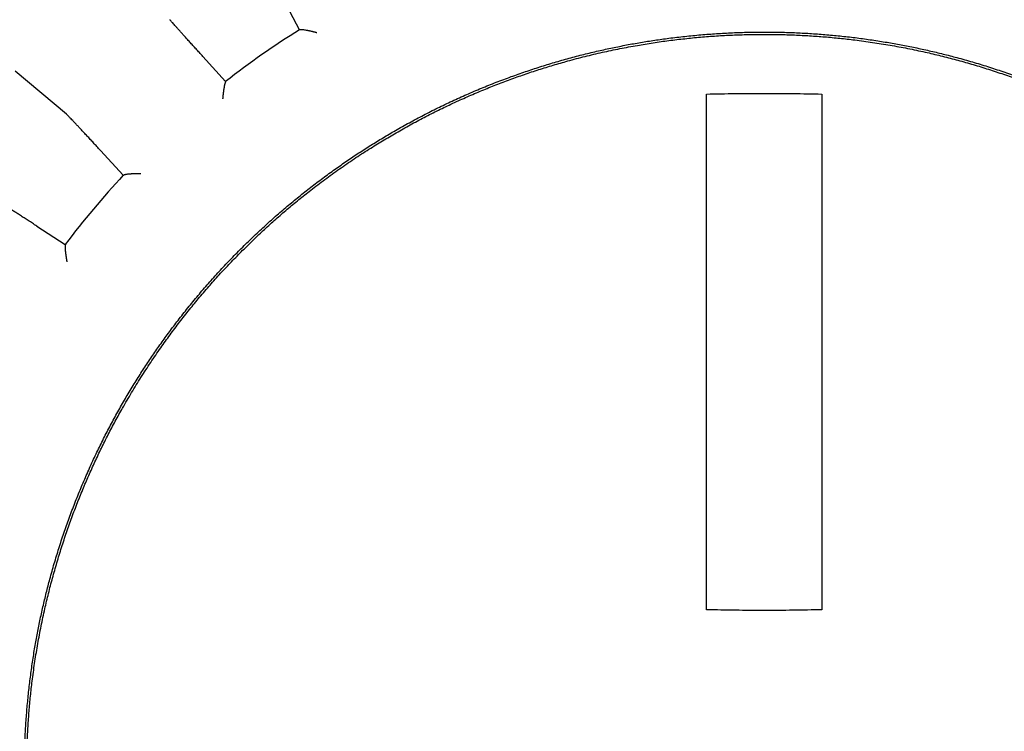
# Model space of a CAD drawing. Header units: millimetres. Extents: x 8 to 564, y 12 to 489.
# Tile 61 of 81: x 281 to 303, y 462 to 478. Entities that reach past the tile are written whole.
import ezdxf

# ---------------------------------------------------------------- set-up
doc = ezdxf.new("R2010")
doc.units = ezdxf.units.MM

msp = doc.modelspace()

# ---------------------------------------------------------------- linework, layer by layer
at = {"color": 7, "linetype": 'Continuous', "lineweight": 30}
for p, q in [((287.421, 477.663), (287.081, 478.311)), ((287.427, 477.658), (287.421, 477.663)), ((285.324, 477.081), (285.817, 476.539)), ((282.367, 475.827), (281.249, 476.761)), ((285.817, 476.539), (285.819, 476.532)), ((283.597, 474.506), (283.101, 475.044)), ((283.604, 474.502), (283.597, 474.506)), ((281.722, 473.401), (282.338, 473.005)), ((282.338, 473.005), (282.343, 472.999))]:
    msp.add_line(p, q, dxfattribs=at)
for radius, start, end in [(27.25, 91.5771, 88.4229), (18.996, 122.0445, 127.9555), (18.996, 137.0445, 142.9555)]:
    msp.add_arc((297.5, 461.561), radius, start, end, dxfattribs=at)
for points, knots in [([(285.324, 477.081), (285.298, 477.109), (285.247, 477.165), (285.174, 477.246), (285.104, 477.323), (285.038, 477.396), (284.976, 477.465), (284.918, 477.53), (284.864, 477.589), (284.814, 477.644), (284.77, 477.694), (284.731, 477.738), (284.696, 477.777), (284.668, 477.809), (284.644, 477.836), (284.626, 477.857), (284.613, 477.873), (284.61, 477.877), (284.608, 477.88)], [0, 0, 0, 0, 0.062688, 0.125134, 0.187601, 0.250354, 0.312919, 0.375275, 0.437688, 0.500421, 0.562851, 0.625075, 0.687358, 0.749964, 0.812561, 0.874921, 0.937312, 1, 1, 1, 1]), ([(285.667, 450.718), (285.593, 450.8), (285.446, 450.962), (285.231, 451.212), (285.021, 451.466), (284.816, 451.724), (284.617, 451.987), (284.427, 452.248), (284.246, 452.508), (284.073, 452.766), (283.905, 453.028), (283.743, 453.292), (283.579, 453.571), (283.416, 453.862), (283.253, 454.168), (283.096, 454.478), (282.947, 454.791), (282.804, 455.106), (282.668, 455.425), (282.539, 455.747), (282.419, 456.066), (282.307, 456.382), (282.204, 456.695), (282.108, 457.01), (282.017, 457.327), (281.934, 457.646), (281.858, 457.96), (281.79, 458.269), (281.729, 458.574), (281.675, 458.88), (281.626, 459.187), (281.581, 459.506), (281.542, 459.838), (281.508, 460.183), (281.482, 460.529), (281.463, 460.875), (281.452, 461.222), (281.449, 461.568), (281.453, 461.915), (281.464, 462.256), (281.482, 462.591), (281.506, 462.919), (281.538, 463.247), (281.576, 463.574), (281.62, 463.901), (281.671, 464.22), (281.726, 464.532), (281.787, 464.837), (281.853, 465.14), (281.925, 465.442), (282.006, 465.754), (282.097, 466.077), (282.198, 466.408), (282.306, 466.738), (282.422, 467.064), (282.544, 467.389), (282.673, 467.71), (282.81, 468.029), (282.95, 468.34), (283.095, 468.642), (283.243, 468.936), (283.398, 469.227), (283.558, 469.515), (283.724, 469.8), (283.893, 470.075), (284.064, 470.342), (284.236, 470.601), (284.414, 470.855), (284.596, 471.107), (284.79, 471.364), (284.997, 471.627), (285.218, 471.895), (285.444, 472.158), (285.675, 472.416), (285.912, 472.669), (286.155, 472.916), (286.403, 473.159), (286.652, 473.392), (286.901, 473.616), (287.151, 473.831), (287.405, 474.04), (287.663, 474.245), (287.925, 474.444), (288.187, 474.634), (288.447, 474.816), (288.705, 474.988), (288.966, 475.156), (289.231, 475.319), (289.509, 475.482), (289.801, 475.646), (290.107, 475.809), (290.416, 475.965), (290.729, 476.115), (291.045, 476.258), (291.364, 476.394), (291.686, 476.523), (292.005, 476.643), (292.321, 476.754), (292.634, 476.857), (292.949, 476.954), (293.266, 477.044), (293.584, 477.128), (293.898, 477.203), (294.208, 477.271), (294.513, 477.332), (294.818, 477.387), (295.125, 477.436), (295.445, 477.48), (295.777, 477.52), (296.122, 477.553), (296.468, 477.579), (296.814, 477.598), (297.16, 477.609), (297.507, 477.613), (297.854, 477.609), (298.194, 477.598), (298.529, 477.58), (298.858, 477.555), (299.186, 477.524), (299.513, 477.486), (299.839, 477.441), (300.158, 477.391), (300.47, 477.335), (300.775, 477.275), (301.079, 477.208), (301.381, 477.136), (301.693, 477.055), (302.015, 476.965), (302.347, 476.863), (302.676, 476.755), (303.003, 476.64), (303.327, 476.518), (303.649, 476.388), (303.968, 476.252), (304.278, 476.111), (304.581, 475.966), (304.875, 475.818), (305.166, 475.664), (305.454, 475.503), (305.738, 475.337), (306.014, 475.169), (306.281, 474.998), (306.539, 474.825), (306.794, 474.648), (307.046, 474.466), (307.303, 474.271), (307.566, 474.064), (307.834, 473.844), (308.096, 473.618), (308.354, 473.386), (308.607, 473.149), (308.855, 472.906), (309.098, 472.659), (309.255, 472.489), (309.333, 472.405)], [0, 0, 0, 0, 0.006533, 0.013067, 0.0196, 0.026133, 0.032667, 0.0392, 0.04536, 0.05152, 0.05768, 0.06384, 0.07, 0.076875, 0.08375, 0.090625, 0.0975, 0.104375, 0.11125, 0.118125, 0.125, 0.131533, 0.138067, 0.1446, 0.151133, 0.157667, 0.1642, 0.17036, 0.17652, 0.18268, 0.18884, 0.195, 0.201875, 0.20875, 0.215625, 0.2225, 0.229375, 0.23625, 0.243125, 0.25, 0.256533, 0.263067, 0.2696, 0.276133, 0.282667, 0.2892, 0.29536, 0.30152, 0.30768, 0.31384, 0.32, 0.326875, 0.33375, 0.340625, 0.3475, 0.354375, 0.36125, 0.368125, 0.375, 0.381533, 0.388067, 0.3946, 0.401133, 0.407667, 0.4142, 0.42036, 0.42652, 0.43268, 0.43884, 0.445, 0.451875, 0.45875, 0.465625, 0.4725, 0.479375, 0.48625, 0.493125, 0.5, 0.506533, 0.513067, 0.5196, 0.526133, 0.532667, 0.5392, 0.54536, 0.55152, 0.55768, 0.56384, 0.57, 0.576875, 0.58375, 0.590625, 0.5975, 0.604375, 0.61125, 0.618125, 0.625, 0.631533, 0.638067, 0.6446, 0.651133, 0.657667, 0.6642, 0.67036, 0.67652, 0.68268, 0.68884, 0.695, 0.701875, 0.70875, 0.715625, 0.7225, 0.729375, 0.73625, 0.743125, 0.75, 0.756533, 0.763067, 0.7696, 0.776133, 0.782667, 0.7892, 0.79536, 0.80152, 0.80768, 0.81384, 0.82, 0.826875, 0.83375, 0.840625, 0.8475, 0.854375, 0.86125, 0.868125, 0.875, 0.881533, 0.888067, 0.8946, 0.901133, 0.907667, 0.9142, 0.92036, 0.92652, 0.93268, 0.93884, 0.945, 0.951875, 0.95875, 0.965625, 0.9725, 0.979375, 0.98625, 0.993125, 1, 1, 1, 1]), ([(287.433, 477.66), (287.431, 477.659), (287.428, 477.658), (287.428, 477.658), (287.427, 477.658)], [0, 0, 0, 0, 0.497389, 1, 1, 1, 1]), ([(287.794, 477.596), (287.794, 477.596), (287.793, 477.596), (287.79, 477.597), (287.784, 477.598), (287.774, 477.601), (287.763, 477.604), (287.752, 477.607), (287.742, 477.609), (287.731, 477.612), (287.719, 477.615), (287.706, 477.619), (287.692, 477.622), (287.676, 477.626), (287.659, 477.63), (287.642, 477.634), (287.626, 477.637), (287.61, 477.641), (287.596, 477.643), (287.582, 477.646), (287.56, 477.65), (287.532, 477.655), (287.501, 477.66), (287.477, 477.662), (287.459, 477.663), (287.447, 477.663), (287.438, 477.662), (287.434, 477.661), (287.433, 477.66)], [0, 0, 0, 0, 0.000868, 0.002168, 0.019323, 0.039747, 0.067377, 0.086405, 0.107789, 0.131533, 0.157636, 0.186101, 0.21693, 0.250123, 0.289831, 0.328207, 0.365253, 0.400972, 0.435367, 0.468441, 0.5002, 0.596889, 0.687688, 0.772928, 0.833477, 0.891339, 0.946755, 1, 1, 1, 1]), ([(286.186, 472.875), (286.264, 472.952), (286.42, 473.106), (286.659, 473.331), (286.903, 473.551), (287.151, 473.766), (287.404, 473.976), (287.676, 474.192), (287.969, 474.415), (288.283, 474.642), (288.602, 474.861), (288.914, 475.064), (289.22, 475.254), (289.518, 475.429), (289.819, 475.599), (290.124, 475.761), (290.432, 475.917), (290.744, 476.066), (291.059, 476.209), (291.371, 476.342), (291.681, 476.467), (291.988, 476.583), (292.298, 476.693), (292.61, 476.797), (292.923, 476.894), (293.258, 476.99), (293.613, 477.084), (293.99, 477.173), (294.368, 477.254), (294.735, 477.322), (295.09, 477.38), (295.432, 477.429), (295.775, 477.469), (296.119, 477.503), (296.464, 477.529), (296.809, 477.548), (297.154, 477.559), (297.494, 477.563), (297.828, 477.559), (298.157, 477.549), (298.485, 477.532), (298.812, 477.509), (299.139, 477.478), (299.485, 477.439), (299.849, 477.39), (300.231, 477.328), (300.612, 477.258), (300.977, 477.181), (301.327, 477.098), (301.662, 477.012), (301.994, 476.919), (302.325, 476.818), (302.653, 476.71), (302.979, 476.595), (303.303, 476.473), (303.618, 476.347), (303.925, 476.216), (304.225, 476.081), (304.521, 475.94), (304.815, 475.793), (305.106, 475.639), (305.41, 475.471), (305.728, 475.286), (306.057, 475.083), (306.382, 474.872), (306.69, 474.661), (306.981, 474.451), (307.258, 474.243), (307.529, 474.03), (307.796, 473.81), (308.058, 473.585), (308.315, 473.354), (308.568, 473.118), (308.81, 472.88), (309.044, 472.641), (309.269, 472.402), (309.489, 472.158), (309.704, 471.91), (309.914, 471.657), (310.131, 471.385), (310.353, 471.093), (310.58, 470.779), (310.799, 470.46), (311.003, 470.147), (311.192, 469.842), (311.368, 469.544), (311.537, 469.243), (311.7, 468.938), (311.856, 468.629), (312.005, 468.318), (312.148, 468.003), (312.281, 467.69), (312.406, 467.38), (312.522, 467.073), (312.632, 466.764), (312.735, 466.452), (312.833, 466.138), (312.929, 465.804), (313.022, 465.448), (313.112, 465.072), (313.192, 464.693), (313.261, 464.326), (313.319, 463.971), (313.367, 463.629), (313.408, 463.286), (313.442, 462.942), (313.468, 462.598), (313.486, 462.252), (313.498, 461.907), (313.501, 461.567), (313.498, 461.233), (313.488, 460.905), (313.471, 460.577), (313.447, 460.249), (313.417, 459.922), (313.378, 459.576), (313.328, 459.212), (313.267, 458.83), (313.196, 458.45), (313.119, 458.084), (313.037, 457.734), (312.951, 457.4), (312.857, 457.067), (312.756, 456.736), (312.649, 456.408), (312.534, 456.082), (312.412, 455.759), (312.285, 455.443), (312.154, 455.136), (312.019, 454.837), (311.878, 454.54), (311.731, 454.246), (311.578, 453.956), (311.409, 453.651), (311.224, 453.334), (311.021, 453.004), (310.81, 452.68), (310.599, 452.372), (310.39, 452.08), (310.182, 451.804), (309.968, 451.532), (309.749, 451.265), (309.523, 451.003), (309.293, 450.746), (309.057, 450.494), (308.895, 450.33), (308.814, 450.248)], [0, 0, 0, 0, 0.006533, 0.013067, 0.0196, 0.026133, 0.032667, 0.0392, 0.0469, 0.0546, 0.0623, 0.07, 0.076875, 0.08375, 0.090625, 0.0975, 0.104375, 0.11125, 0.118125, 0.125, 0.131533, 0.138067, 0.1446, 0.151133, 0.157667, 0.1642, 0.1719, 0.1796, 0.1873, 0.195, 0.201875, 0.20875, 0.215625, 0.2225, 0.229375, 0.23625, 0.243125, 0.25, 0.256533, 0.263067, 0.2696, 0.276133, 0.282667, 0.2892, 0.2969, 0.3046, 0.3123, 0.32, 0.326875, 0.33375, 0.340625, 0.3475, 0.354375, 0.36125, 0.368125, 0.375, 0.381533, 0.388067, 0.3946, 0.401133, 0.407667, 0.4142, 0.4219, 0.4296, 0.4373, 0.445, 0.451875, 0.45875, 0.465625, 0.4725, 0.479375, 0.48625, 0.493125, 0.5, 0.506533, 0.513067, 0.5196, 0.526133, 0.532667, 0.5392, 0.5469, 0.5546, 0.5623, 0.57, 0.576875, 0.58375, 0.590625, 0.5975, 0.604375, 0.61125, 0.618125, 0.625, 0.631533, 0.638067, 0.6446, 0.651133, 0.657667, 0.6642, 0.6719, 0.6796, 0.6873, 0.695, 0.701875, 0.70875, 0.715625, 0.7225, 0.729375, 0.73625, 0.743125, 0.75, 0.756533, 0.763067, 0.7696, 0.776133, 0.782667, 0.7892, 0.7969, 0.8046, 0.8123, 0.82, 0.826875, 0.83375, 0.840625, 0.8475, 0.854375, 0.86125, 0.868125, 0.875, 0.881533, 0.888067, 0.8946, 0.901133, 0.907667, 0.9142, 0.9219, 0.9296, 0.9373, 0.945, 0.951875, 0.95875, 0.965625, 0.9725, 0.979375, 0.98625, 0.993125, 1, 1, 1, 1]), ([(285.816, 476.528), (285.814, 476.526), (285.812, 476.523), (285.808, 476.515), (285.804, 476.504), (285.8, 476.492), (285.797, 476.48), (285.794, 476.469), (285.791, 476.457), (285.788, 476.444), (285.786, 476.429), (285.783, 476.413), (285.78, 476.397), (285.777, 476.38), (285.775, 476.364), (285.772, 476.346), (285.769, 476.328), (285.767, 476.308), (285.764, 476.288), (285.762, 476.268), (285.76, 476.253), (285.759, 476.24), (285.758, 476.232), (285.757, 476.224), (285.756, 476.216), (285.756, 476.207), (285.755, 476.196), (285.754, 476.185), (285.753, 476.176), (285.752, 476.17), (285.752, 476.167), (285.752, 476.167), (285.752, 476.167), (285.752, 476.166), (285.752, 476.166), (285.752, 476.166)], [0, 0, 0, 0, 0.053307, 0.108024, 0.164408, 0.22269, 0.257665, 0.294135, 0.332136, 0.371702, 0.412857, 0.455628, 0.500034, 0.537181, 0.576128, 0.616882, 0.65945, 0.703835, 0.750042, 0.78511, 0.83367, 0.848617, 0.864488, 0.881283, 0.899002, 0.917643, 0.937207, 0.964323, 0.983824, 0.995713, 0.998806, 0.999639, 0.999878, 0.999954, 1, 1, 1, 1]), ([(285.819, 476.532), (285.819, 476.532), (285.819, 476.531), (285.817, 476.529), (285.816, 476.528)], [0, 0, 0, 0, 0.505042, 1, 1, 1, 1]), ([(296.25, 476.266), (296.458, 476.27), (296.875, 476.279), (297.5, 476.282), (298.125, 476.279), (298.542, 476.27), (298.75, 476.266)], [0, 0, 0, 0, 0.25002, 0.5, 0.74998, 1, 1, 1, 1]), ([(296.25, 465.075), (296.25, 465.375), (296.25, 465.974), (296.25, 466.873), (296.25, 467.771), (296.25, 468.669), (296.25, 469.565), (296.25, 470.461), (296.25, 471.331), (296.25, 472.176), (296.25, 472.995), (296.25, 473.814), (296.25, 474.632), (296.25, 475.45), (296.25, 475.994), (296.25, 476.266)], [0, 0, 0, 0, 0.080065, 0.160096, 0.2401, 0.320083, 0.400051, 0.48001, 0.559969, 0.633268, 0.706576, 0.779899, 0.85324, 0.926605, 1, 1, 1, 1]), ([(298.75, 476.266), (298.75, 475.969), (298.75, 475.375), (298.75, 474.483), (298.75, 473.591), (298.75, 472.698), (298.75, 471.804), (298.75, 470.909), (298.75, 470.038), (298.75, 469.192), (298.75, 468.37), (298.75, 467.547), (298.75, 466.723), (298.75, 465.899), (298.75, 465.35), (298.75, 465.075)], [0, 0, 0, 0, 0.080065, 0.160096, 0.2401, 0.320083, 0.400051, 0.48001, 0.559969, 0.633268, 0.706576, 0.779899, 0.85324, 0.926605, 1, 1, 1, 1]), ([(283.101, 475.044), (283.075, 475.072), (283.023, 475.128), (282.95, 475.207), (282.879, 475.284), (282.812, 475.356), (282.748, 475.424), (282.689, 475.488), (282.634, 475.547), (282.584, 475.6), (282.538, 475.649), (282.498, 475.692), (282.463, 475.729), (282.432, 475.761), (282.407, 475.787), (282.388, 475.807), (282.374, 475.821), (282.37, 475.825), (282.367, 475.827)], [0, 0, 0, 0, 0.062688, 0.125134, 0.187601, 0.250354, 0.312919, 0.375275, 0.437688, 0.500421, 0.562851, 0.625075, 0.687358, 0.749964, 0.812561, 0.874921, 0.937312, 1, 1, 1, 1]), ([(283.609, 474.506), (283.608, 474.505), (283.605, 474.503), (283.605, 474.503), (283.604, 474.502)], [0, 0, 0, 0, 0.497389, 1, 1, 1, 1]), ([(283.975, 474.538), (283.974, 474.538), (283.974, 474.538), (283.971, 474.537), (283.964, 474.537), (283.954, 474.537), (283.943, 474.537), (283.932, 474.537), (283.921, 474.537), (283.91, 474.537), (283.897, 474.537), (283.884, 474.537), (283.869, 474.536), (283.853, 474.536), (283.836, 474.535), (283.818, 474.535), (283.801, 474.534), (283.786, 474.533), (283.771, 474.532), (283.757, 474.531), (283.735, 474.53), (283.706, 474.527), (283.675, 474.523), (283.651, 474.52), (283.634, 474.516), (283.622, 474.513), (283.614, 474.509), (283.61, 474.507), (283.609, 474.506)], [0, 0, 0, 0, 0.000868, 0.002168, 0.019323, 0.039747, 0.067377, 0.086405, 0.107789, 0.131533, 0.157636, 0.186101, 0.21693, 0.250123, 0.289831, 0.328207, 0.365253, 0.400972, 0.435367, 0.468441, 0.5002, 0.596889, 0.687688, 0.772928, 0.833477, 0.891339, 0.946755, 1, 1, 1, 1]), ([(281.722, 473.401), (281.69, 473.421), (281.626, 473.462), (281.535, 473.521), (281.447, 473.578), (281.364, 473.631), (281.286, 473.682), (281.213, 473.729), (281.146, 473.773), (281.084, 473.813), (281.028, 473.849), (280.979, 473.882), (280.936, 473.91), (280.9, 473.934), (280.87, 473.955), (280.847, 473.97), (280.831, 473.981), (280.826, 473.985), (280.824, 473.987)], [0, 0, 0, 0, 0.062688, 0.125134, 0.187601, 0.250354, 0.312919, 0.375275, 0.437688, 0.500421, 0.562851, 0.625075, 0.687358, 0.749964, 0.812561, 0.874921, 0.937312, 1, 1, 1, 1]), ([(282.34, 472.994), (282.339, 472.992), (282.338, 472.989), (282.336, 472.98), (282.335, 472.968), (282.334, 472.955), (282.334, 472.943), (282.335, 472.932), (282.335, 472.919), (282.336, 472.906), (282.337, 472.891), (282.338, 472.874), (282.339, 472.858), (282.341, 472.841), (282.343, 472.825), (282.345, 472.807), (282.347, 472.788), (282.35, 472.768), (282.353, 472.749), (282.356, 472.729), (282.358, 472.713), (282.36, 472.701), (282.361, 472.693), (282.362, 472.685), (282.364, 472.677), (282.365, 472.668), (282.367, 472.657), (282.369, 472.647), (282.371, 472.637), (282.372, 472.632), (282.372, 472.629), (282.372, 472.628), (282.372, 472.628), (282.372, 472.628), (282.372, 472.628), (282.372, 472.628)], [0, 0, 0, 0, 0.053307, 0.108024, 0.164408, 0.22269, 0.257665, 0.294135, 0.332136, 0.371702, 0.412857, 0.455628, 0.500034, 0.537181, 0.576128, 0.616882, 0.65945, 0.703835, 0.750042, 0.78511, 0.83367, 0.848617, 0.864488, 0.881283, 0.899002, 0.917643, 0.937207, 0.964323, 0.983824, 0.995713, 0.998806, 0.999639, 0.999878, 0.999954, 1, 1, 1, 1]), ([(282.343, 472.999), (282.343, 472.998), (282.343, 472.998), (282.341, 472.995), (282.34, 472.994)], [0, 0, 0, 0, 0.505042, 1, 1, 1, 1]), ([(308.814, 450.248), (308.736, 450.171), (308.58, 450.017), (308.341, 449.792), (308.097, 449.572), (307.849, 449.357), (307.596, 449.147), (307.324, 448.931), (307.031, 448.708), (306.717, 448.481), (306.398, 448.262), (306.086, 448.058), (305.78, 447.869), (305.482, 447.694), (305.181, 447.524), (304.876, 447.362), (304.568, 447.206), (304.256, 447.056), (303.941, 446.914), (303.629, 446.78), (303.319, 446.656), (303.012, 446.54), (302.702, 446.43), (302.39, 446.326), (302.077, 446.229), (301.742, 446.133), (301.387, 446.039), (301.01, 445.95), (300.632, 445.869), (300.265, 445.801), (299.91, 445.743), (299.568, 445.694), (299.225, 445.653), (298.881, 445.62), (298.536, 445.594), (298.191, 445.575), (297.846, 445.564), (297.506, 445.56), (297.172, 445.564), (296.843, 445.574), (296.515, 445.591), (296.188, 445.614), (295.861, 445.645), (295.515, 445.684), (295.151, 445.733), (294.769, 445.795), (294.388, 445.865), (294.023, 445.942), (293.673, 446.025), (293.338, 446.111), (293.006, 446.204), (292.675, 446.305), (292.347, 446.413), (292.021, 446.528), (291.697, 446.649), (291.382, 446.776), (291.075, 446.907), (290.775, 447.042), (290.479, 447.183), (290.185, 447.33), (289.894, 447.483), (289.59, 447.652), (289.272, 447.837), (288.943, 448.04), (288.618, 448.251), (288.31, 448.462), (288.019, 448.672), (287.742, 448.88), (287.471, 449.093), (287.204, 449.313), (286.942, 449.538), (286.685, 449.769), (286.432, 450.005), (286.19, 450.243), (285.956, 450.482), (285.731, 450.721), (285.511, 450.965), (285.296, 451.213), (285.086, 451.466), (284.869, 451.738), (284.647, 452.03), (284.42, 452.344), (284.201, 452.663), (283.997, 452.976), (283.808, 453.281), (283.632, 453.579), (283.463, 453.88), (283.3, 454.185), (283.144, 454.494), (282.995, 454.805), (282.852, 455.12), (282.719, 455.433), (282.594, 455.743), (282.478, 456.05), (282.368, 456.359), (282.265, 456.671), (282.167, 456.985), (282.071, 457.319), (281.978, 457.675), (281.888, 458.051), (281.808, 458.43), (281.739, 458.797), (281.681, 459.151), (281.633, 459.494), (281.592, 459.837), (281.558, 460.181), (281.532, 460.525), (281.514, 460.87), (281.502, 461.216), (281.499, 461.556), (281.502, 461.89), (281.512, 462.218), (281.529, 462.546), (281.553, 462.874), (281.583, 463.201), (281.622, 463.546), (281.672, 463.911), (281.733, 464.293), (281.804, 464.673), (281.881, 465.039), (281.963, 465.388), (282.049, 465.723), (282.143, 466.056), (282.244, 466.386), (282.351, 466.715), (282.466, 467.041), (282.588, 467.364), (282.715, 467.68), (282.846, 467.987), (282.981, 468.286), (283.122, 468.583), (283.269, 468.877), (283.422, 469.167), (283.591, 469.471), (283.776, 469.789), (283.979, 470.119), (284.19, 470.443), (284.401, 470.751), (284.61, 471.043), (284.818, 471.319), (285.032, 471.591), (285.251, 471.858), (285.477, 472.12), (285.707, 472.377), (285.943, 472.629), (286.105, 472.793), (286.186, 472.875)], [0, 0, 0, 0, 0.006533, 0.013067, 0.0196, 0.026133, 0.032667, 0.0392, 0.0469, 0.0546, 0.0623, 0.07, 0.076875, 0.08375, 0.090625, 0.0975, 0.104375, 0.11125, 0.118125, 0.125, 0.131533, 0.138067, 0.1446, 0.151133, 0.157667, 0.1642, 0.1719, 0.1796, 0.1873, 0.195, 0.201875, 0.20875, 0.215625, 0.2225, 0.229375, 0.23625, 0.243125, 0.25, 0.256533, 0.263067, 0.2696, 0.276133, 0.282667, 0.2892, 0.2969, 0.3046, 0.3123, 0.32, 0.326875, 0.33375, 0.340625, 0.3475, 0.354375, 0.36125, 0.368125, 0.375, 0.381533, 0.388067, 0.3946, 0.401133, 0.407667, 0.4142, 0.4219, 0.4296, 0.4373, 0.445, 0.451875, 0.45875, 0.465625, 0.4725, 0.479375, 0.48625, 0.493125, 0.5, 0.506533, 0.513067, 0.5196, 0.526133, 0.532667, 0.5392, 0.5469, 0.5546, 0.5623, 0.57, 0.576875, 0.58375, 0.590625, 0.5975, 0.604375, 0.61125, 0.618125, 0.625, 0.631533, 0.638067, 0.6446, 0.651133, 0.657667, 0.6642, 0.6719, 0.6796, 0.6873, 0.695, 0.701875, 0.70875, 0.715625, 0.7225, 0.729375, 0.73625, 0.743125, 0.75, 0.756533, 0.763067, 0.7696, 0.776133, 0.782667, 0.7892, 0.7969, 0.8046, 0.8123, 0.82, 0.826875, 0.83375, 0.840625, 0.8475, 0.854375, 0.86125, 0.868125, 0.875, 0.881533, 0.888067, 0.8946, 0.901133, 0.907667, 0.9142, 0.9219, 0.9296, 0.9373, 0.945, 0.951875, 0.95875, 0.965625, 0.9725, 0.979375, 0.98625, 0.993125, 1, 1, 1, 1]), ([(309.333, 472.405), (309.407, 472.323), (309.554, 472.16), (309.769, 471.911), (309.979, 471.657), (310.184, 471.398), (310.383, 471.136), (310.573, 470.875), (310.754, 470.615), (310.927, 470.357), (311.095, 470.095), (311.257, 469.83), (311.421, 469.552), (311.584, 469.26), (311.747, 468.954), (311.904, 468.645), (312.053, 468.332), (312.196, 468.016), (312.332, 467.698), (312.461, 467.376), (312.581, 467.057), (312.693, 466.741), (312.796, 466.428), (312.892, 466.113), (312.983, 465.796), (313.066, 465.477), (313.142, 465.163), (313.21, 464.853), (313.271, 464.549), (313.325, 464.243), (313.374, 463.936), (313.419, 463.617), (313.458, 463.285), (313.492, 462.939), (313.518, 462.594), (313.537, 462.248), (313.548, 461.901), (313.551, 461.554), (313.547, 461.208), (313.536, 460.867), (313.518, 460.532), (313.494, 460.204), (313.462, 459.876), (313.424, 459.549), (313.38, 459.222), (313.329, 458.903), (313.274, 458.591), (313.213, 458.286), (313.147, 457.983), (313.075, 457.681), (312.994, 457.368), (312.903, 457.046), (312.802, 456.715), (312.694, 456.385), (312.578, 456.058), (312.456, 455.734), (312.327, 455.412), (312.19, 455.094), (312.05, 454.783), (311.905, 454.481), (311.757, 454.187), (311.602, 453.896), (311.442, 453.608), (311.276, 453.323), (311.107, 453.048), (310.936, 452.781), (310.764, 452.522), (310.586, 452.267), (310.404, 452.016), (310.21, 451.758), (310.003, 451.495), (309.782, 451.228), (309.556, 450.965), (309.325, 450.707), (309.088, 450.454), (308.845, 450.207), (308.597, 449.964), (308.348, 449.731), (308.099, 449.507), (307.849, 449.292), (307.595, 449.082), (307.337, 448.878), (307.075, 448.679), (306.813, 448.489), (306.553, 448.307), (306.295, 448.135), (306.034, 447.967), (305.769, 447.804), (305.491, 447.641), (305.199, 447.477), (304.893, 447.314), (304.584, 447.158), (304.271, 447.008), (303.955, 446.865), (303.636, 446.729), (303.314, 446.6), (302.995, 446.48), (302.679, 446.369), (302.366, 446.266), (302.051, 446.169), (301.734, 446.079), (301.416, 445.995), (301.102, 445.92), (300.792, 445.852), (300.487, 445.791), (300.182, 445.736), (299.875, 445.687), (299.555, 445.642), (299.223, 445.603), (298.878, 445.569), (298.532, 445.543), (298.186, 445.525), (297.84, 445.514), (297.493, 445.51), (297.146, 445.514), (296.806, 445.525), (296.471, 445.543), (296.142, 445.568), (295.814, 445.599), (295.487, 445.637), (295.161, 445.682), (294.842, 445.732), (294.53, 445.788), (294.225, 445.848), (293.921, 445.914), (293.619, 445.987), (293.307, 446.068), (292.985, 446.158), (292.653, 446.259), (292.324, 446.368), (291.997, 446.483), (291.673, 446.605), (291.351, 446.735), (291.032, 446.871), (290.722, 447.012), (290.419, 447.156), (290.125, 447.305), (289.834, 447.459), (289.546, 447.619), (289.262, 447.786), (288.986, 447.954), (288.719, 448.125), (288.461, 448.298), (288.206, 448.475), (287.954, 448.657), (287.697, 448.852), (287.434, 449.059), (287.166, 449.279), (286.904, 449.505), (286.646, 449.737), (286.393, 449.974), (286.145, 450.217), (285.902, 450.464), (285.745, 450.634), (285.667, 450.718)], [0, 0, 0, 0, 0.006533, 0.013067, 0.0196, 0.026133, 0.032667, 0.0392, 0.04536, 0.05152, 0.05768, 0.06384, 0.07, 0.076875, 0.08375, 0.090625, 0.0975, 0.104375, 0.11125, 0.118125, 0.125, 0.131533, 0.138067, 0.1446, 0.151133, 0.157667, 0.1642, 0.17036, 0.17652, 0.18268, 0.18884, 0.195, 0.201875, 0.20875, 0.215625, 0.2225, 0.229375, 0.23625, 0.243125, 0.25, 0.256533, 0.263067, 0.2696, 0.276133, 0.282667, 0.2892, 0.29536, 0.30152, 0.30768, 0.31384, 0.32, 0.326875, 0.33375, 0.340625, 0.3475, 0.354375, 0.36125, 0.368125, 0.375, 0.381533, 0.388067, 0.3946, 0.401133, 0.407667, 0.4142, 0.42036, 0.42652, 0.43268, 0.43884, 0.445, 0.451875, 0.45875, 0.465625, 0.4725, 0.479375, 0.48625, 0.493125, 0.5, 0.506533, 0.513067, 0.5196, 0.526133, 0.532667, 0.5392, 0.54536, 0.55152, 0.55768, 0.56384, 0.57, 0.576875, 0.58375, 0.590625, 0.5975, 0.604375, 0.61125, 0.618125, 0.625, 0.631533, 0.638067, 0.6446, 0.651133, 0.657667, 0.6642, 0.67036, 0.67652, 0.68268, 0.68884, 0.695, 0.701875, 0.70875, 0.715625, 0.7225, 0.729375, 0.73625, 0.743125, 0.75, 0.756533, 0.763067, 0.7696, 0.776133, 0.782667, 0.7892, 0.79536, 0.80152, 0.80768, 0.81384, 0.82, 0.826875, 0.83375, 0.840625, 0.8475, 0.854375, 0.86125, 0.868125, 0.875, 0.881533, 0.888067, 0.8946, 0.901133, 0.907667, 0.9142, 0.92036, 0.92652, 0.93268, 0.93884, 0.945, 0.951875, 0.95875, 0.965625, 0.9725, 0.979375, 0.98625, 0.993125, 1, 1, 1, 1]), ([(298.75, 465.075), (298.542, 465.071), (298.125, 465.063), (297.5, 465.06), (296.875, 465.063), (296.458, 465.071), (296.25, 465.075)], [0, 0, 0, 0, 0.25002, 0.5, 0.74998, 1, 1, 1, 1])]:
    msp.add_open_spline(points, degree=3, knots=knots, dxfattribs=at)

doc.saveas('drawing.dxf')
